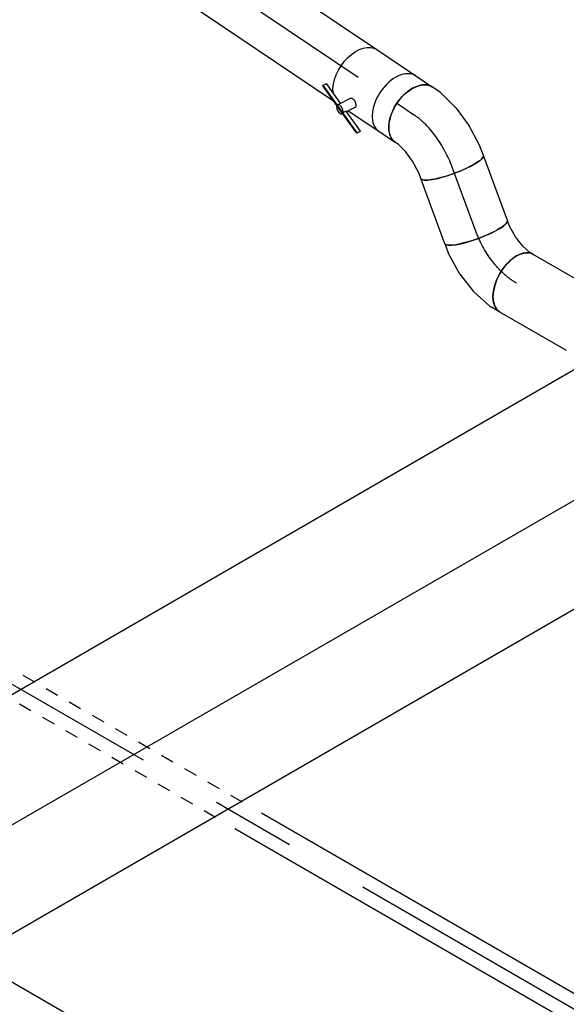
# Model space of a CAD drawing. Extents: x -238422 to 258194, y -34825 to 126331.
# Tile 56 of 239: x -33185 to -32159, y -31056 to -29209. Entities that reach past the tile are written whole.
import ezdxf
from ezdxf.enums import TextEntityAlignment as Align

# ---------------------------------------------------------------- set-up
doc = ezdxf.new("R2010")
doc.units = 0
doc.header["$LTSCALE"] = 50
doc.linetypes.add('CENTER2', pattern=[28.575, 19.05, -3.175, 3.175, -3.175])
doc.linetypes.add('STREEPJES', pattern=[0.1, 0.05, -0.05])
doc.layers.get('0').update_dxf_attribs({"linetype": 'CONTINUOUS'})
for name, color, linetype in [('EL6131--', 2, 'CONTINUOUS'), ('EM6131--', 1, 'CONTINUOUS'), ('lMcht retour bestaand_PR', 1, 'CONTINUOUS'), ('lucht retour bestaand', 8, 'CONTINUOUS'), ('WL524---_D', 153, 'CONTINUOUS'), ('WL524---_HARTLIJN', 8, 'CONTINUOUS'), ('WL570---_RETOUR', 112, 'CONTINUOUS'), ('WL570---_RETOUR_HL', 8, 'CONTINUOUS'), ('WL570---_TOEVOER', 3, 'CONTINUOUS'), ('WM570---_RETOUR_PR', 1, 'CONTINUOUS'), ('WM570---_TOEVOER_PR', 1, 'CONTINUOUS')]:
    doc.layers.add(name, color=color, linetype=linetype)
doc.styles.add('BURO-018', font='ARIAL.TTF', dxfattribs={"height": 90})

# ---------------------------------------------------------------- blocks, each defined once
blk = doc.blocks.new('*U1461')
at = {"color": 8, "linetype": 'STREEPJES', "ltscale": 10}
for p, q in [((677.8, 25, -7624.3), (1174.5, 25, -7624.3)), ((649, -25, -7624.3), (1145.7, -25, -7624.3))]:
    blk.add_line(p, q, dxfattribs=at)
at = {"color": 0, "ltscale": 10}
for p, q in [((1194.5, 25, -7624.3), (3428.5, 25, -7624.3)), ((1165.7, -25, -7624.3), (3428.5, -25, -7624.3))]:
    blk.add_line(p, q, dxfattribs=at)
at = {"layer": 'WL524---_HARTLIJN', "linetype": 'CENTER2'}
blk.add_line((0, 0, -7624.3), (3457.7, 0, -7624.3), dxfattribs=at)
at = {"layer": 'WL524---_D', "color": 1, "style": 'BURO-018'}
blk.add_attdef('POSNR', text='', height=90, dxfattribs=at).set_placement((0, 0), align=Align.MIDDLE)
blk = doc.blocks.new('*U1495')
at = {"color": 0, "ltscale": 10}
for p, q in [((-13, 72, -7064.4), (3.9, 79.8, -7064.4)), ((3.9, 79.8, -7064.4), (9.5, 83.8, -7064.4)), ((-70.7, 62.5, -7064.4), (-58.9, 62.5, -7064.4)), ((-58.9, 62.5, -7064.4), (-34.9, 65.8, -7064.4)), ((-34.9, 65.8, -7064.4), (-13, 72, -7064.4)), ((68.6, -27.6, -7064.4), (82.5, -17.6, -7064.4)), ((31, -45.3, -7064.4), (65.5, -29.4, -7064.4)), ((-9, -56.8, -7064.4), (29.9, -45.7, -7064.4)), ((29.9, -45.7, -7064.4), (31, -45.3, -7064.4)), ((-70.7, -62.5, -7064.4), (-50.3, -62.5, -7064.4)), ((-50.3, -62.5, -7064.4), (-9.2, -56.8, -7064.4)), ((-50.3, -62.5, -7064.4), (-50.3, -62.5, -7064.4)), ((-9, -56.8, -7064.4), (-9.2, -56.8, -7064.4))]:
    blk.add_line(p, q, dxfattribs=at)
at = {"color": 0, "ltscale": 10, "extrusion": (-2.02752e-17, 1.85083e-16, -1)}
for centre, major_axis, ratio, start_param, end_param in [((46, 33.1, -7064.4), (-36.5, 50.7), 0.619483, 0, 3.141593), ((-70.7, 0, -7064.4), (0, -62.5), 0.20024, 0, 3.141593), ((35.5, 25.6, -7064.4), (31.6, -54.2), 0.538405, 6.231277, 6.335094)]:
    blk.add_ellipse(centre, major_axis=major_axis, ratio=ratio, start_param=start_param, end_param=end_param, dxfattribs=at)
at = {"layer": 'WL570---_RETOUR_HL', "linetype": 'CENTER2'}
blk.add_ellipse((-49.5, 66.3, -7064.4), major_axis=(124.1, 15.5), ratio=0.519102, start_param=4.475914, end_param=5.523111, dxfattribs=at)
at = {"layer": 'WM570---_RETOUR_PR', "color": 1, "style": 'BURO-018'}
blk.add_attdef('POSNR', text='', height=90, dxfattribs=at).set_placement((0, 0), align=Align.MIDDLE)
blk = doc.blocks.new('*U1496')
at = {"color": 0, "ltscale": 10}
for p, q in [((0, 62.5, -7023.4), (130.1, 62.5, -7023.4)), ((0, -62.5, -7023.4), (130.1, -62.5, -7023.4))]:
    blk.add_line(p, q, dxfattribs=at)
at = {"color": 0, "ltscale": 10, "extrusion": (-1.27636e-17, -5.44677e-17, -1)}
blk.add_ellipse((0, 0, -7023.4), major_axis=(0, -62.5), ratio=0.20024, start_param=0, end_param=3.141593, dxfattribs=at)
at = {"color": 0, "ltscale": 10}
blk.add_ellipse((130.1, 0, -7023.4), major_axis=(0, -62.5), ratio=0.20024, start_param=3.141593, end_param=6.283185, dxfattribs=at)
at = {"layer": 'WL570---_RETOUR_HL', "linetype": 'CENTER2'}
blk.add_line((0, 0, -7023.4), (130.1, 0, -7023.4), dxfattribs=at)
at = {"layer": 'WM570---_RETOUR_PR', "color": 1, "style": 'BURO-018'}
blk.add_attdef('POSNR', text='', height=90, dxfattribs=at).set_placement((0, 0), align=Align.MIDDLE)
blk = doc.blocks.new('*U1497')
at = {"color": 0, "ltscale": 10}
for p, q in [((-59, 62.5, -7008.9), (-40.7, 62.5, -7008.9)), ((-37.4, 62.2, -7008.9), (1.4, 54, -7008.9)), ((1.4, 54, -7008.9), (2.5, 53.7, -7008.9)), ((2.5, 53.7, -7008.9), (41.4, 38.2, -7008.9)), ((41.5, 38.2, -7008.9), (41.4, 38.2, -7008.9)), ((41.5, 38.2, -7008.9), (78.1, 16.4, -7008.9)), ((78.2, 16.3, -7008.9), (78.1, 16.4, -7008.9)), ((78.2, 16.3, -7008.9), (94.3, 2.9, -7008.9)), ((-59, -62.5, -7008.9), (-52, -62.5, -7008.9)), ((-52, -62.5, -7008.9), (-34.2, -66.2, -7008.9)), ((-34.2, -66.2, -7008.9), (-14, -74.3, -7008.9)), ((-14, -74.3, -7008.9), (5.9, -86.1, -7008.9)), ((5.9, -86.1, -7008.9), (14.5, -93.3, -7008.9))]:
    blk.add_line(p, q, dxfattribs=at)
for centre, major_axis, ratio, start_param, end_param in [((-59, 0, -7008.9), (0, 62.5), 0.57735, 3.141593, 6.283185), ((-45.5, 0, -7008.9), (6.5, 62.4), 0.499008, 6.231492, 6.334879), ((54.4, -45.2, -7008.9), (-39.9, -48.1), 0.20024, 3.141593, 6.283185)]:
    blk.add_ellipse(centre, major_axis=major_axis, ratio=ratio, start_param=start_param, end_param=end_param, dxfattribs=at)
at = {"layer": 'WL570---_RETOUR_HL', "linetype": 'CENTER2', "extrusion": (-5.45148e-17, -1.27622e-16, -1)}
blk.add_ellipse((-9, -90.3, -7008.9), major_axis=(107.1, -64.6), ratio=0.589873, start_param=3.915782, end_param=4.96298, dxfattribs=at)
at = {"layer": 'WM570---_RETOUR_PR', "color": 1, "style": 'BURO-018'}
blk.add_attdef('POSNR', text='', height=90, dxfattribs=at).set_placement((0, 0), align=Align.MIDDLE)
blk = doc.blocks.new('*U1498')
at = {"color": 0, "ltscale": 10}
for p, q in [((0, 62.5, -6990.1), (37.5, 62.5, -6990.1)), ((0, -62.5, -6990.1), (37.5, -62.5, -6990.1))]:
    blk.add_line(p, q, dxfattribs=at)
blk.add_ellipse((37.5, 0, -6990.1), major_axis=(0, -62.5), ratio=0.619483, start_param=3.141593, end_param=6.283185, dxfattribs=at)
at = {"layer": 'WL570---_RETOUR_HL', "linetype": 'CENTER2'}
blk.add_line((0, 0, -6990.1), (37.5, 0, -6990.1), dxfattribs=at)
at = {"layer": 'WM570---_RETOUR_PR', "color": 1, "style": 'BURO-018'}
blk.add_attdef('POSNR', text='', height=90, dxfattribs=at).set_placement((0, 0), align=Align.MIDDLE)
blk = doc.blocks.new('*U1499')
at = {"color": 0, "ltscale": 10}
for p, q in [((0, 62.5, -7828.1), (418.3, 62.5, -7828.1)), ((955, 62.5, -7828.1), (1099.4, 62.5, -7828.1)), ((0, -62.5, -7828.1), (346.2, -62.5, -7828.1)), ((882.9, -62.5, -7828.1), (1099.4, -62.5, -7828.1))]:
    blk.add_line(p, q, dxfattribs=at)
at = {"color": 8, "linetype": 'STREEPJES', "ltscale": 10}
for p, q in [((438.3, 62.5, -7828.1), (935, 62.5, -7828.1)), ((366.2, -62.5, -7828.1), (862.9, -62.5, -7828.1))]:
    blk.add_line(p, q, dxfattribs=at)
at = {"color": 0, "ltscale": 10}
blk.add_ellipse((0, 0, -7828.1), major_axis=(0, 62.5), ratio=0.57735, start_param=3.141593, end_param=6.283185, dxfattribs=at)
at = {"color": 0, "ltscale": 10, "extrusion": (1.45219e-16, 1.97432e-17, -1)}
blk.add_ellipse((1099.4, 0, -7828.1), major_axis=(0, 62.5), ratio=0.57735, start_param=0, end_param=3.141593, dxfattribs=at)
at = {"layer": 'WL570---_RETOUR_HL', "linetype": 'CENTER2'}
blk.add_line((0, 0, -7828.1), (1099.4, 0, -7828.1), dxfattribs=at)
at = {"layer": 'WM570---_RETOUR_PR', "color": 1, "style": 'BURO-018'}
blk.add_attdef('POSNR', text='', height=90, dxfattribs=at).set_placement((0, 0), align=Align.MIDDLE)
blk = doc.blocks.new('*U1500')
at = {"color": 2, "ltscale": 10}
for p, q in [((-44.3, 62.5, -6955.1), (44.3, 62.5, -6955.1)), ((-90.6, -49.2, -6955.1), (-87.1, -43.1, -6955.1)), ((-30.9, -71.5, -6955.1), (-90.6, -49.2, -6955.1)), ((-90.6, -50.4, -6955.1), (-90.6, -49.2, -6955.1)), ((-30.9, -72.7, -6955.1), (-90.6, -50.4, -6955.1)), ((-44.5, -59, -6955.1), (-87.1, -43.1, -6955.1)), ((-34, -40.5, -6955.1), (-47.5, -64.3, -6955.1)), ((-17.9, -50.4, -6955.1), (-24.8, -62.5, -6955.1)), ((-30.7, -72.8, -6955.1), (-31.2, -73.6, -6955.1)), ((-27.4, -65.4, -6955.1), (-30.9, -71.5, -6955.1)), ((-30.9, -71.5, -6955.1), (-30.9, -72.7, -6955.1)), ((-30, -71.8, -6955.1), (-30.9, -71.5, -6955.1)), ((11.9, -88.7, -6955.1), (-30.9, -72.7, -6955.1)), ((11.9, -87.5, -6955.1), (-30, -71.8, -6955.1)), ((15.4, -81.3, -6955.1), (-27.4, -65.4, -6955.1)), ((-24.8, -62.5, -6955.1), (-26.6, -65.7, -6955.1)), ((-24.8, -62.5, -6955.1), (44.3, -62.5, -6955.1)), ((11.9, -87.5, -6955.1), (15.4, -81.3, -6955.1)), ((15.4, -82.6, -6955.1), (11.9, -88.7, -6955.1)), ((11.9, -88.7, -6955.1), (11.9, -87.5, -6955.1)), ((15.4, -81.3, -6955.1), (15.4, -82.6, -6955.1))]:
    blk.add_line(p, q, dxfattribs=at)
at = {"color": 2, "ltscale": 10, "extrusion": (-9.21304e-17, -6.19511e-17, -1)}
blk.add_ellipse((-44.3, 0, -6955.1), major_axis=(0, -62.5), ratio=0.619483, start_param=0.628529, end_param=3.141593, dxfattribs=at)
at = {"color": 2, "ltscale": 10}
for centre, major_axis, ratio, start_param, end_param in [((44.3, 0, -6955.1), (0, -62.5), 0.619483, 3.141593, 6.283185), ((-39.4, -69, -6955.1), (-8.17, 4.66), 0.531891, 0, 3.141593), ((-39.4, -69, -6955.1), (-8.17, 4.66), 0.531891, 3.141593, 6.283185)]:
    blk.add_ellipse(centre, major_axis=major_axis, ratio=ratio, start_param=start_param, end_param=end_param, dxfattribs=at)
blk.add_spline([(-33.9, -40.6, -6955.1), (-33.5, -40.1, -6955.1), (-33, -39.8, -6955.1), (-32.5, -39.5, -6955.1), (-31.9, -39.3, -6955.1), (-31.2, -39.1, -6955.1), (-30.5, -39.1, -6955.1), (-29.8, -39.1, -6955.1), (-29, -39.2, -6955.1), (-28.2, -39.3, -6955.1), (-27.3, -39.6, -6955.1), (-26.5, -39.9, -6955.1), (-25.7, -40.2, -6955.1), (-24.8, -40.6, -6955.1), (-24, -41.1, -6955.1), (-23.2, -41.6, -6955.1), (-22.4, -42.2, -6955.1), (-21.7, -42.8, -6955.1), (-21, -43.4, -6955.1), (-20.4, -44.1, -6955.1), (-19.8, -44.7, -6955.1), (-19.3, -45.4, -6955.1), (-18.8, -46, -6955.1), (-18.4, -46.7, -6955.1), (-18.1, -47.3, -6955.1), (-17.9, -47.9, -6955.1), (-17.7, -48.5, -6955.1), (-17.6, -49, -6955.1), (-17.6, -49.5, -6955.1), (-17.7, -49.9, -6955.1), (-17.9, -50.4, -6955.1)], degree=3, dxfattribs=at)
at = {"layer": 'WL570---_RETOUR', "color": 1, "style": 'BURO-018'}
blk.add_attdef('I', text='', height=90, dxfattribs=at).set_placement((0, 0), align=Align.MIDDLE)
at = {"layer": 'WM570---_RETOUR_PR', "color": 1, "style": 'BURO-018'}
blk.add_attdef('POSNR', text='', height=90, dxfattribs=at).set_placement((0, 0), align=Align.MIDDLE)
blk = doc.blocks.new('*U1501')
at = {"color": 0, "ltscale": 10}
for p, q in [((0, 62.5, -6487.6), (548.1, 62.5, -6487.6)), ((0, -62.5, -6487.6), (534.1, -62.5, -6487.6))]:
    blk.add_line(p, q, dxfattribs=at)
at = {"color": 0, "ltscale": 10, "extrusion": (-4.42734e-17, 3.71233e-17, -1)}
blk.add_ellipse((0, 0, -6487.6), major_axis=(0, -62.5), ratio=0.619483, start_param=0, end_param=3.141593, dxfattribs=at)
at = {"layer": 'WL570---_RETOUR_HL', "linetype": 'CENTER2'}
blk.add_line((0, 0, -6487.6), (548.1, 0, -6487.6), dxfattribs=at)
at = {"layer": 'WM570---_RETOUR_PR', "color": 1, "style": 'BURO-018'}
blk.add_attdef('POSNR', text='', height=90, dxfattribs=at).set_placement((0, 0), align=Align.MIDDLE)
blk = doc.blocks.new('*U1505')
at = {"color": 0, "ltscale": 10}
for p, q in [((-162.1, 113.1, -5978.7), (-71.4, 296, -5978.7)), ((-157.8, 113.1, -5978.7), (-67.2, 296, -5978.7)), ((-71.4, 296, -5978.7), (-67.2, 296, -5978.7)), ((-67.2, 296, -5978.7), (-47, 260.6, -5978.7)), ((842.1, 113.1, -5978.7), (932.8, 296, -5978.7)), ((846.4, 113.1, -5978.7), (937, 296, -5978.7)), ((937, 296, -5978.7), (932.8, 296, -5978.7)), ((-66.5, 260.6, -5978.7), (-139, 114.3, -5978.7)), ((-66.5, 260.6, -5978.7), (274.7, 260.6, -5978.7)), ((418.6, 260.6, -5978.7), (915.3, 260.6, -5978.7)), ((-162.1, 113.1, -5978.7), (-157.8, 113.1, -5978.7)), ((71.4, -296, -5978.7), (-162.1, 113.1, -5978.7)), ((75.6, -296, -5978.7), (-157.8, 113.1, -5978.7)), ((75, -260.6, -5978.7), (-139, 114.3, -5978.7)), ((-139, 114.3, -5978.7), (842.8, 114.3, -5978.7)), ((846.4, 113.1, -5978.7), (842.1, 113.1, -5978.7)), ((1075.6, -296, -5978.7), (842.1, 113.1, -5978.7)), ((1079.8, -296, -5978.7), (846.4, 113.1, -5978.7)), ((75, -260.6, -5978.7), (1055.4, -260.6, -5978.7)), ((93.2, -260.6, -5978.7), (75.6, -296, -5978.7)), ((71.4, -296, -5978.7), (75.6, -296, -5978.7)), ((1079.8, -296, -5978.7), (1075.6, -296, -5978.7))]:
    blk.add_line(p, q, dxfattribs=at)
at = {"color": 8, "linetype": 'STREEPJES', "ltscale": 10}
blk.add_line((274.7, 260.6, -5978.7), (418.6, 260.6, -5978.7), dxfattribs=at)
at = {"layer": 'lMcht retour bestaand_PR', "color": 1, "style": 'BURO-018'}
blk.add_attdef('POSNR', text='', height=90, dxfattribs=at).set_placement((0, 0), align=Align.MIDDLE)
blk = doc.blocks.new('*U1717')
at = {"color": 0, "ltscale": 10}
for p, q in [((14.3, 194.5, -9974), (4156.1, 194.5, -9974)), ((136.8, -17.7, -9974), (4278.6, -17.7, -9974)), ((34.7, -194.5, -9974), (2901.8, -194.5, -9974))]:
    blk.add_line(p, q, dxfattribs=at)
at = {"layer": 'WM570---_TOEVOER_PR', "color": 1, "style": 'BURO-018'}
blk.add_attdef('POSNR', text='', height=90, dxfattribs=at).set_placement((0, 0), align=Align.MIDDLE)
blk = doc.blocks.new('*U2050')
at = {"color": 0, "linetype": 'STREEPJES', "ltscale": 10}
for p, q in [((-40.6, 112.6, -5026.2), (2167.4, 112.6, -5026.2)), ((-60.9, 68.1, -5026.2), (2147.1, 68.1, -5026.2)), ((537, -112.6, -5026.2), (719.1, -112.6, -5026.2)), ((1597.3, -112.6, -5026.2), (1612.5, -112.6, -5026.2)), ((1691.6, -112.6, -5026.2), (1706.2, -112.6, -5026.2))]:
    blk.add_line(p, q, dxfattribs=at)
at = {"color": 0, "ltscale": 10}
for p, q in [((40.6, -112.6, -5026.2), (537, -112.6, -5026.2)), ((719.1, -112.6, -5026.2), (1597.3, -112.6, -5026.2)), ((1612.5, -112.6, -5026.2), (1691.6, -112.6, -5026.2)), ((1706.2, -112.6, -5026.2), (2248.6, -112.6, -5026.2))]:
    blk.add_line(p, q, dxfattribs=at)
at = {"layer": 'EM6131--', "color": 1, "style": 'BURO-018'}
blk.add_attdef('POSNR', text='', height=90, dxfattribs=at).set_placement((0, 0), align=Align.MIDDLE)
blk = doc.blocks.new('*U2060')
at = {"color": 0, "ltscale": 10}
blk.add_line((-12.2, -63.6, -10634.8), (2501, -63.6, -10634.8), dxfattribs=at)
at = {"layer": 'EM6131--', "color": 1, "style": 'BURO-018'}
blk.add_attdef('POSNR', text='', height=90, dxfattribs=at).set_placement((0, 0), align=Align.MIDDLE)

msp = doc.modelspace()

# ---------------------------------------------------------------- block references
at = {"layer": 'EL6131--'}
for name, p, rotation in [('*U2050', (-32357.00569, -28308.5988, 5026.22575), 204.4867882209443), ('*U2060', (-31144.03423, -32274.46347, 10634.80534), 150.0000000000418)]:
    msp.add_blockref(name, p, dxfattribs=dict(at, rotation=rotation))
at = {"layer": 'lucht retour bestaand', "rotation": 206.3683201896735}
msp.add_blockref('*U1505', (-32768.3921, -28651.44213, 5978.73314), dxfattribs=at)
at = {"layer": 'WL524---_D', "rotation": 330.0000000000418}
msp.add_blockref('*U1461', (-33778.01333, -30121.20248, 7624.27546), dxfattribs=at)
at = {"layer": 'WL570---_RETOUR'}
for name, p, rotation in [('*U1501', (-33004.32509, -29011.29761, 6487.64565), 326.0819721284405), ('*U1500', (-32512.72026, -29341.86693, 6955.14126), 326.0819721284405), ('*U1495', (-32397.77559, -29419.15905, 7064.44883), 110.3134144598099), ('*U1498', (-32475.94702, -29366.59432, 6990.11107), 326.0819721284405), ('*U1496', (-32328.05188, -29607.51117, 7023.40072), 110.3134144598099), ('*U1497', (-32303.49491, -29673.84956, 7008.9434), 150.0000000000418), ('*U1499', (-31300.29511, -30253.04724, 7828.05261), 150.0000000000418)]:
    msp.add_blockref(name, p, dxfattribs=dict(at, rotation=rotation))
at = {"layer": 'WL570---_TOEVOER', "rotation": 29.99999999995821}
msp.add_blockref('*U1717', (-34599.31044, -31507.13266, 9973.98815), dxfattribs=at)

doc.saveas('drawing.dxf')
